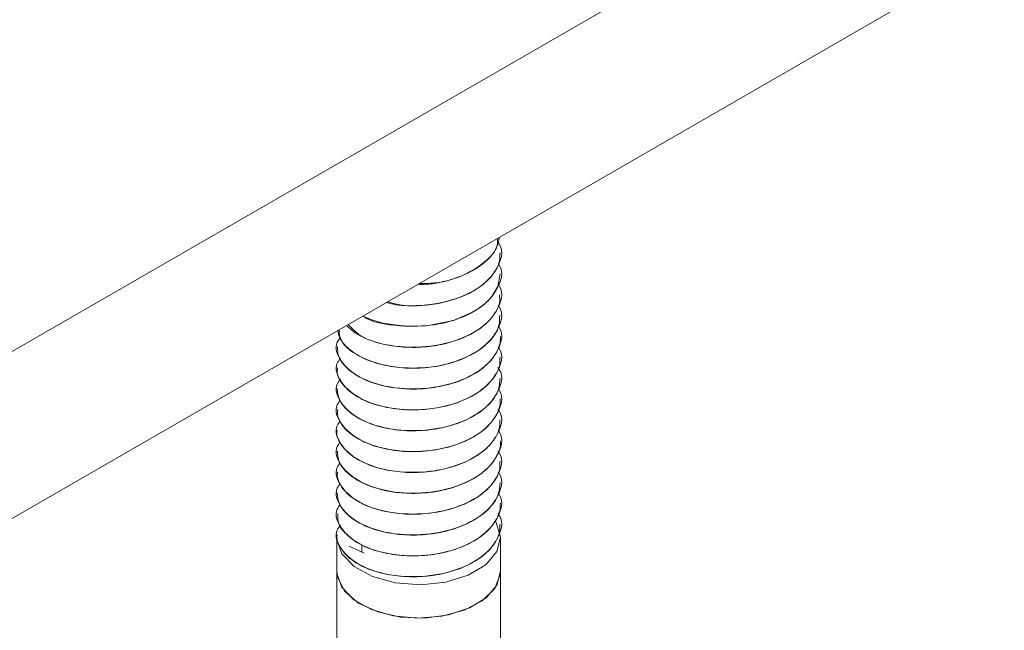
# Model space of a CAD drawing. Header units: millimetres. Extents: x 202 to 1221, y -164 to 1261.
# Tile 7 of 30: x 641 to 690, y -3 to 27. Entities that reach past the tile are written whole.
import ezdxf

# ---------------------------------------------------------------- set-up
doc = ezdxf.new("R2010")
doc.units = ezdxf.units.MM

msp = doc.modelspace()

# ---------------------------------------------------------------- linework, layer by layer
at = {"color": 7, "linetype": 'Continuous', "lineweight": 15}
for p, q in [((689.572, 38.426), (583.506, -22.805)), ((689.572, 30.26), (583.506, -30.971)), ((664.934, 15.229), (664.934, 15.237)), ((664.934, 14.209), (664.934, 14.217)), ((664.934, 13.188), (664.934, 13.196)), ((664.934, 12.167), (664.934, 12.175)), ((664.934, 11.147), (664.934, 11.155)), ((656.934, 10.645), (656.934, 10.636)), ((664.934, 10.126), (664.934, 10.134)), ((656.934, 9.624), (656.934, 9.615)), ((664.934, 9.105), (664.934, 9.113)), ((656.934, 8.603), (656.934, 8.595)), ((664.934, 8.085), (664.934, 8.093)), ((656.934, 7.583), (656.934, 7.574)), ((664.934, 7.064), (664.934, 7.072)), ((656.934, 6.562), (656.934, 6.553)), ((664.934, 6.043), (664.934, 6.051)), ((656.934, 5.541), (656.934, 5.533)), ((664.934, 5.023), (664.934, 5.03)), ((656.934, 4.521), (656.934, 4.512)), ((664.934, 4.002), (664.934, 4.01)), ((656.934, 3.5), (656.934, 3.492)), ((664.934, 2.981), (664.934, 2.989)), ((656.934, 2.479), (656.934, 2.471)), ((664.934, 1.96), (664.934, 1.968)), ((656.934, 1.459), (656.934, 1.45)), ((656.934, 1.305), (656.934, -0.328)), ((664.934, -0.328), (664.934, 1.305)), ((657.532, 0.887), (658.264, 0.546)), ((658.161, 0.594), (658.161, 0.958)), ((656.934, -0.328), (656.934, -4.936)), ((664.934, -5.827), (664.934, -0.328))]:
    msp.add_line(p, q, dxfattribs=at)
at = {"color": 7, "linetype": 'Continuous', "lineweight": 15, "flags": 128}
for points in [[(658.221, 12.144), (658.277, 12.109), (658.64, 11.962), (659.175, 11.805), (660.367, 11.645), (661.412, 11.68), (662.631, 11.934), (663.597, 12.349), (663.985, 12.6), (664.165, 12.744), (664.253, 12.823), (664.296, 12.864), (664.317, 12.884), (664.327, 12.895), (664.33, 12.898), (664.331, 12.899), (664.332, 12.9), (664.332, 12.9), (664.332, 12.9), (664.333, 12.9), (664.333, 12.9), (664.333, 12.9), (664.333, 12.9), (664.333, 12.9), (664.335, 12.902), (664.338, 12.906), (664.349, 12.917), (664.387, 12.957), (664.519, 13.11), (664.809, 13.595), (664.919, 14.21)], [(664.707, 2.072), (664.726, 2.04), (664.934, 1.333), (664.756, 0.624), (664.21, -0.02), (663.349, -0.536), (662.255, -0.875), (661.034, -1.003), (659.803, -0.91), (658.681, -0.603), (657.776, -0.113), (657.175, 0.515), (656.937, 1.218), (656.934, 1.305)], [(664.934, -0.328), (664.922, -0.504), (664.652, -1.18), (664.045, -1.779), (663.158, -2.247), (662.07, -2.542), (660.88, -2.637), (659.694, -2.523), (658.62, -2.212), (657.755, -1.73), (657.177, -1.121), (656.939, -0.441), (656.934, -0.328)], [(664.934, -0.331), (664.754, -1.012), (664.235, -1.632), (663.423, -2.136), (662.39, -2.479), (661.227, -2.631), (660.038, -2.579), (658.929, -2.326), (657.998, -1.896), (657.327, -1.327), (656.978, -0.669), (656.934, -0.328)]]:
    msp.add_lwpolyline(points, dxfattribs=at)
at = {"color": 7, "linetype": 'Continuous', "lineweight": 15}
for points, knots in [([(660.892, 13.704), (661.011, 13.702), (661.611, 13.695), (662.562, 13.918), (663.548, 14.326), (664.28, 14.84), (664.769, 15.411), (664.852, 15.835), (664.885, 16.009)], [0, 0, 0, 0, 0.060589, 0.304649, 0.486893, 0.650479, 0.857039, 1, 1, 1, 1]), ([(664.788, 15.953), (664.789, 15.795), (664.792, 15.472), (664.291, 14.855), (663.359, 14.191), (662.04, 13.743), (661.215, 13.746), (660.966, 13.746)], [0, 0, 0, 0, 0.132813, 0.271892, 0.568456, 0.869997, 1, 1, 1, 1]), ([(664.813, 15.748), (664.834, 15.721), (665.131, 15.326), (664.892, 14.675), (664.324, 13.837), (663.343, 13.149), (661.758, 12.696), (660.295, 12.588), (659.613, 12.793), (659.417, 12.852)], [0, 0, 0, 0, 0.016992, 0.2414943, 0.3330348, 0.5282312, 0.7267029, 0.9217754, 1, 1, 1, 1]), ([(659.347, 12.812), (659.457, 12.782), (659.907, 12.662), (660.772, 12.639), (661.951, 12.742), (663.044, 13.059), (663.994, 13.574), (664.608, 14.179), (664.922, 14.763), (664.901, 15.109), (664.894, 15.229)], [0, 0, 0, 0, 0.047413, 0.193981, 0.319596, 0.495776, 0.63291, 0.787439, 0.926407, 1, 1, 1, 1]), ([(664.82, 14.718), (664.838, 14.694), (665.132, 14.302), (664.892, 13.654), (664.323, 12.816), (663.351, 12.135), (661.73, 11.651), (659.929, 11.628), (658.591, 11.844), (658.219, 12.15), (658.211, 12.156)], [0, 0, 0, 0, 0.013021, 0.206998, 0.286093, 0.454749, 0.626236, 0.794785, 0.995583, 1, 1, 1, 1]), ([(664.826, 13.69), (664.842, 13.668), (665.133, 13.278), (664.892, 12.633), (664.324, 11.795), (663.348, 11.113), (661.738, 10.635), (659.895, 10.59), (658.241, 10.968), (657.698, 11.51), (657.476, 11.732)], [0, 0, 0, 0, 0.010261, 0.181491, 0.25131, 0.400188, 0.551564, 0.700348, 0.877597, 1, 1, 1, 1]), ([(657.443, 11.652), (657.575, 11.534), (657.918, 11.227), (658.763, 10.86), (659.881, 10.627), (661.018, 10.599), (662.187, 10.754), (663.242, 11.101), (664.144, 11.645), (664.67, 12.243), (664.933, 12.781), (664.897, 13.08), (664.885, 13.187)], [0, 0, 0, 0, 0.0738901, 0.191022, 0.3070854, 0.4184708, 0.5119484, 0.6418042, 0.7466968, 0.8622027, 0.9506775, 1, 1, 1, 1]), ([(664.822, 12.675), (664.839, 12.651), (665.133, 12.26), (664.892, 11.613), (664.324, 10.774), (663.347, 10.092), (661.744, 9.616), (659.872, 9.563), (658.147, 10.02), (657.102, 10.781), (657.054, 11.311), (657.039, 11.48)], [0, 0, 0, 0, 0.009783, 0.160412, 0.221831, 0.352797, 0.485961, 0.616844, 0.772768, 0.927815, 1, 1, 1, 1]), ([(656.974, 11.442), (656.995, 11.336), (657.069, 10.964), (657.577, 10.427), (658.452, 9.954), (659.462, 9.672), (660.537, 9.57), (661.733, 9.645), (662.85, 9.923), (663.738, 10.356), (664.458, 10.926), (664.899, 11.539), (664.895, 12.011), (664.893, 12.168)], [0, 0, 0, 0, 0.048897, 0.172248, 0.270447, 0.357108, 0.456226, 0.539729, 0.650684, 0.743857, 0.811593, 0.936999, 1, 1, 1, 1]), ([(664.827, 11.646), (664.843, 11.625), (665.133, 11.236), (664.891, 10.592), (664.324, 9.754), (663.347, 9.072), (661.742, 8.595), (659.881, 8.542), (658.107, 9), (657.077, 9.876), (656.791, 10.657), (657.041, 11.014), (657.093, 11.088)], [0, 0, 0, 0, 0.00796, 0.145918, 0.20217, 0.32212, 0.444082, 0.563955, 0.706763, 0.848768, 0.968948, 1, 1, 1, 1]), ([(656.964, 10.637), (656.967, 10.497), (656.975, 10.127), (657.379, 9.594), (658.077, 9.107), (659.033, 8.738), (660.105, 8.568), (661.23, 8.576), (662.35, 8.749), (663.427, 9.145), (664.285, 9.725), (664.785, 10.378), (664.95, 10.877), (664.93, 11.126), (664.928, 11.147)], [0, 0, 0, 0, 0.062207, 0.164023, 0.251374, 0.337521, 0.447158, 0.517887, 0.605589, 0.717016, 0.806982, 0.903032, 0.992092, 1, 1, 1, 1]), ([(664.814, 10.644), (664.835, 10.616), (665.132, 10.222), (664.892, 9.572), (664.323, 8.733), (663.347, 8.051), (661.742, 7.575), (659.881, 7.522), (658.107, 7.979), (657.076, 8.855), (656.791, 9.643), (657.048, 10.006), (657.104, 10.085)], [0, 0, 0, 0, 0.010231, 0.147529, 0.203512, 0.322888, 0.444267, 0.563566, 0.705691, 0.847017, 0.966622, 1, 1, 1, 1]), ([(656.965, 9.615), (656.957, 9.554), (656.915, 9.262), (657.208, 8.761), (657.781, 8.264), (658.602, 7.859), (659.6, 7.598), (660.78, 7.529), (661.97, 7.645), (663.056, 7.96), (663.808, 8.372), (664.225, 8.704), (664.633, 9.126), (664.929, 9.615), (664.905, 10.017), (664.899, 10.126)], [0, 0, 0, 0, 0.027177, 0.12991, 0.227041, 0.28891, 0.398984, 0.492527, 0.571673, 0.683017, 0.76885, 0.806752, 0.843801, 0.957977, 1, 1, 1, 1]), ([(664.81, 9.629), (664.832, 9.6), (665.131, 9.204), (664.892, 8.551), (664.323, 7.712), (663.347, 7.03), (661.742, 6.554), (659.881, 6.501), (658.108, 6.958), (657.074, 7.834), (656.792, 8.628), (657.054, 8.996), (657.114, 9.081)], [0, 0, 0, 0, 0.010927, 0.147808, 0.203621, 0.322634, 0.443643, 0.562581, 0.704274, 0.845169, 0.964412, 1, 1, 1, 1]), ([(656.946, 8.596), (656.968, 8.404), (657.015, 8.002), (657.356, 7.613), (657.635, 7.386), (657.858, 7.221), (658.358, 6.94), (659.239, 6.652), (660.365, 6.509), (661.191, 6.543), (661.689, 6.612), (662.072, 6.675), (662.77, 6.849), (663.65, 7.23), (664.395, 7.798), (664.86, 8.445), (664.899, 8.897), (664.917, 9.106)], [0, 0, 0, 0, 0.084884, 0.17844, 0.188636, 0.207344, 0.270205, 0.362998, 0.455297, 0.547589, 0.557449, 0.576349, 0.641165, 0.733824, 0.825484, 0.919049, 1, 1, 1, 1]), ([(664.824, 8.588), (664.841, 8.566), (665.133, 8.176), (664.892, 7.53), (664.324, 6.692), (663.347, 6.01), (661.742, 5.533), (659.881, 5.48), (658.107, 5.938), (657.078, 6.813), (656.79, 7.592), (657.038, 7.946), (657.086, 8.016)], [0, 0, 0, 0, 0.00855, 0.14662, 0.202917, 0.322964, 0.445024, 0.564994, 0.707918, 0.850037, 0.970315, 1, 1, 1, 1]), ([(656.975, 7.574), (656.966, 7.466), (656.95, 7.279), (657.085, 6.969), (657.348, 6.578), (657.924, 6.125), (658.83, 5.737), (659.911, 5.523), (661.08, 5.494), (662.102, 5.644), (662.816, 5.862), (663.467, 6.134), (663.882, 6.385), (664.187, 6.638), (664.408, 6.84), (664.738, 7.25), (664.93, 7.716), (664.925, 8.02), (664.924, 8.085)], [0, 0, 0, 0, 0.0479686, 0.0825844, 0.1415418, 0.2341677, 0.3258139, 0.4193577, 0.511099, 0.6036114, 0.6643948, 0.6972283, 0.7885291, 0.7993395, 0.8185274, 0.8819443, 0.9748213, 1, 1, 1, 1]), ([(664.81, 7.588), (664.832, 7.558), (665.131, 7.162), (664.892, 6.51), (664.323, 5.671), (663.347, 4.989), (661.741, 4.513), (659.881, 4.46), (658.107, 4.917), (657.078, 5.793), (656.79, 6.571), (657.038, 6.925), (657.087, 6.996)], [0, 0, 0, 0, 0.010999, 0.148712, 0.204865, 0.324602, 0.446347, 0.566008, 0.708563, 0.850316, 0.970284, 1, 1, 1, 1]), ([(656.952, 6.552), (656.946, 6.526), (656.893, 6.294), (657.082, 5.924), (657.388, 5.545), (657.807, 5.201), (658.203, 4.983), (658.608, 4.828), (658.93, 4.717), (659.588, 4.554), (660.613, 4.462), (661.787, 4.552), (662.887, 4.838), (663.825, 5.295), (664.457, 5.835), (664.737, 6.27), (664.829, 6.5), (664.85, 6.562), (664.856, 6.58), (664.908, 6.743), (664.903, 6.905), (664.898, 7.065)], [0, 0, 0, 0, 0.011552, 0.104086, 0.164673, 0.19771, 0.289018, 0.299765, 0.318935, 0.382449, 0.475327, 0.566801, 0.660328, 0.75235, 0.84458, 0.912924, 0.930987, 0.935977, 0.937461, 0.938271, 1, 1, 1, 1]), ([(664.838, 6.528), (664.85, 6.511), (665.135, 6.128), (664.891, 5.489), (664.324, 4.65), (663.347, 3.968), (661.742, 3.492), (659.881, 3.439), (658.107, 3.896), (657.076, 4.772), (656.791, 5.558), (657.046, 5.919), (657.101, 5.997)], [0, 0, 0, 0, 0.0060942, 0.1440618, 0.2003179, 0.3202756, 0.4422461, 0.5621277, 0.7049457, 0.84696, 0.967149, 1, 1, 1, 1]), ([(656.964, 5.534), (656.969, 5.382), (656.982, 5.019), (657.387, 4.486), (658.071, 4.005), (658.892, 3.69), (659.611, 3.544), (660.39, 3.463), (661.067, 3.469), (661.83, 3.565), (662.577, 3.726), (663.475, 4.073), (664.009, 4.436), (664.233, 4.639), (664.25, 4.654), (664.306, 4.707), (664.508, 4.911), (664.796, 5.339), (664.981, 5.774), (664.927, 6.026), (664.923, 6.043)], [0, 0, 0, 0, 0.06716, 0.160652, 0.252518, 0.337853, 0.402648, 0.438674, 0.530049, 0.562056, 0.623293, 0.715509, 0.807717, 0.808456, 0.809878, 0.814771, 0.832751, 0.901373, 0.993699, 1, 1, 1, 1]), ([(664.812, 5.543), (664.833, 5.515), (665.131, 5.12), (664.892, 4.468), (664.323, 3.63), (663.347, 2.948), (661.742, 2.471), (659.881, 2.418), (658.107, 2.875), (657.076, 3.752), (656.791, 4.537), (657.045, 4.897), (657.099, 4.974)], [0, 0, 0, 0, 0.010625, 0.14801, 0.204029, 0.323481, 0.444937, 0.564313, 0.706528, 0.847943, 0.967625, 1, 1, 1, 1]), ([(656.97, 4.511), (656.959, 4.443), (656.935, 4.303), (657.028, 4.028), (657.243, 3.628), (657.581, 3.328), (657.829, 3.168), (657.838, 3.162), (657.869, 3.142), (657.99, 3.067), (658.247, 2.929), (658.539, 2.809), (658.797, 2.722), (659.132, 2.622), (659.812, 2.481), (660.856, 2.423), (662.023, 2.554), (662.779, 2.783), (663.203, 2.963), (663.514, 3.107), (664.055, 3.427), (664.616, 3.984), (664.929, 4.562), (664.902, 4.912), (664.893, 5.022)], [0, 0, 0, 0, 0.030394, 0.062304, 0.123634, 0.216691, 0.217044, 0.217729, 0.220097, 0.228829, 0.262255, 0.30829, 0.317788, 0.336581, 0.401956, 0.494259, 0.586176, 0.679697, 0.688983, 0.70738, 0.771405, 0.864197, 0.957432, 1, 1, 1, 1]), ([(664.816, 4.517), (664.836, 4.49), (665.132, 4.097), (664.892, 3.447), (664.324, 2.609), (663.347, 1.927), (661.742, 1.451), (659.881, 1.398), (658.107, 1.855), (657.077, 2.731), (656.791, 3.513), (657.042, 3.871), (657.094, 3.945)], [0, 0, 0, 0, 0.009882, 0.147527, 0.203651, 0.323328, 0.445013, 0.564614, 0.707098, 0.84878, 0.968687, 1, 1, 1, 1]), ([(656.943, 3.492), (656.968, 3.298), (657.018, 2.892), (657.353, 2.514), (657.584, 2.324), (657.647, 2.274), (657.862, 2.115), (658.367, 1.832), (659.256, 1.545), (660.384, 1.405), (661.208, 1.441), (661.704, 1.511), (662.086, 1.575), (662.785, 1.751), (663.665, 2.135), (664.404, 2.705), (664.863, 3.349), (664.898, 3.797), (664.915, 4.003)], [0, 0, 0, 0, 0.086384, 0.179935, 0.18326, 0.188914, 0.207212, 0.271666, 0.364499, 0.45679, 0.549072, 0.558503, 0.577262, 0.642668, 0.735285, 0.826981, 0.920549, 1, 1, 1, 1]), ([(664.826, 3.483), (664.842, 3.461), (665.133, 3.072), (664.892, 2.427), (664.324, 1.588), (663.347, 0.906), (661.742, 0.43), (659.881, 0.377), (658.107, 0.834), (657.078, 1.71), (656.79, 2.488), (657.037, 2.841), (657.085, 2.91)], [0, 0, 0, 0, 0.00828, 0.146427, 0.202756, 0.32287, 0.444999, 0.565036, 0.70804, 0.850239, 0.970584, 1, 1, 1, 1]), ([(656.98, 2.471), (656.974, 2.345), (656.957, 2.023), (657.302, 1.518), (657.933, 1.014), (658.847, 0.629), (659.929, 0.418), (661.099, 0.392), (662.117, 0.544), (662.829, 0.763), (663.48, 1.037), (663.894, 1.289), (664.197, 1.543), (664.417, 1.746), (664.741, 2.157), (664.943, 2.62), (664.92, 2.92), (664.915, 2.981)], [0, 0, 0, 0, 0.055823, 0.142883, 0.235487, 0.327192, 0.420758, 0.512483, 0.605063, 0.665082, 0.698687, 0.790002, 0.800561, 0.819672, 0.883465, 0.976327, 1, 1, 1, 1]), ([(664.809, 2.485), (664.832, 2.455), (665.131, 2.059), (664.892, 1.406), (664.323, 0.568), (663.347, -0.114), (661.742, -0.591), (659.881, -0.644), (658.107, -0.187), (657.076, 0.69), (656.791, 1.477), (657.047, 1.839), (657.103, 1.918)], [0, 0, 0, 0, 0.010994, 0.148213, 0.204164, 0.323471, 0.44478, 0.564011, 0.706054, 0.847298, 0.966834, 1, 1, 1, 1]), ([(656.954, 1.449), (656.948, 1.42), (656.895, 1.184), (657.086, 0.812), (657.395, 0.434), (657.816, 0.091), (658.216, -0.126), (658.621, -0.281), (658.944, -0.391), (659.605, -0.552), (660.518, -0.631), (661.255, -0.591), (661.634, -0.541), (662.13, -0.463), (662.904, -0.259), (663.838, 0.2), (664.462, 0.739), (664.738, 1.17), (664.83, 1.398), (664.853, 1.467), (664.909, 1.641), (664.903, 1.805), (664.897, 1.961)], [0, 0, 0, 0, 0.013011, 0.10557, 0.165387, 0.199158, 0.29044, 0.300931, 0.320016, 0.383877, 0.476698, 0.540657, 0.559061, 0.568383, 0.661898, 0.753852, 0.846113, 0.912684, 0.931181, 0.936719, 0.939783, 1, 1, 1, 1])]:
    msp.add_open_spline(points, degree=3, knots=knots, dxfattribs=at)

doc.saveas('drawing.dxf')
